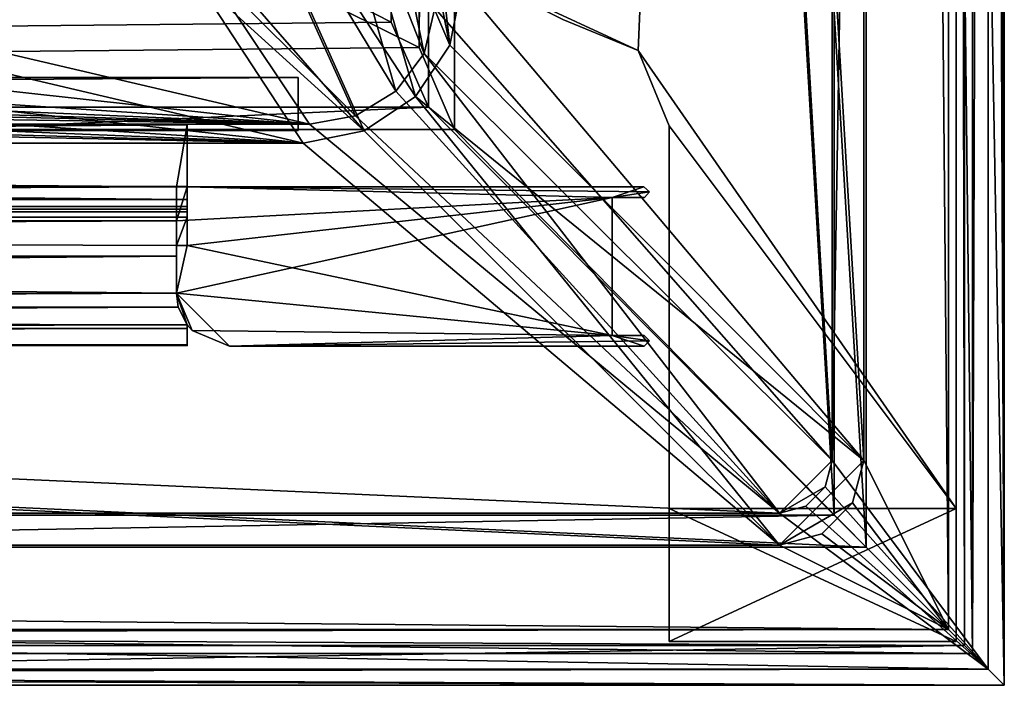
# Model space of a CAD drawing. Header units: metres. Extents: x -904 to 0, y -908 to 0.
# Tile 41 of 154: x -93 to 0, y -904 to -841. Entities that reach past the tile are written whole.
import ezdxf

# ---------------------------------------------------------------- set-up
doc = ezdxf.new("R2010")
doc.units = ezdxf.units.M

msp = doc.modelspace()

# ---------------------------------------------------------------- linework, layer by layer
at = {"layer": 'None01'}
for points in [[(-76.866982, -851.30072, 2029.104126), (-76.866982, -851.30072, 2023.752563), (-826.860718, -851.30072, 2029.104126)], [(-76.866982, -851.30072, 2023.752563), (-826.860718, -851.30072, 2023.752563), (-826.860718, -851.30072, 2029.104126)], [(-76.866982, -857.100769, 2034.904175), (-76.866982, -851.30072, 2029.104126), (-826.860718, -857.100769, 2034.904175)], [(-76.866982, -851.30072, 2029.104126), (-826.860718, -851.30072, 2029.104126), (-826.860718, -857.100769, 2034.904175)], [(-76.866982, -857.100769, 2051.215088), (-826.860718, -857.100769, 2051.215088), (-76.866982, -851.30072, 2057.015381)], [(-826.860718, -857.100769, 2051.215088), (-826.860718, -851.30072, 2057.015381), (-76.866982, -851.30072, 2057.015381)], [(-76.866982, -851.30072, 2063.059814), (-76.866982, -851.30072, 2057.015381), (-826.860718, -851.30072, 2063.059814)], [(-76.866982, -851.30072, 2057.015381), (-826.860718, -851.30072, 2057.015381), (-826.860718, -851.30072, 2063.059814)], [(-826.860718, -858.307312, 2023.139526), (-826.860718, -851.30072, 2023.752563), (-77.866982, -857.11731, 2023.243652)], [(-826.860718, -851.30072, 2023.752563), (-76.866982, -851.30072, 2023.752563), (-77.866982, -857.11731, 2023.243652)], [(-826.860718, -851.30072, 164.652542), (-826.860718, -851.30072, 170.004181), (-76.866982, -851.30072, 164.652542)], [(-826.860718, -851.30072, 170.004181), (-76.866982, -851.30072, 170.004181), (-76.866982, -851.30072, 164.652542)], [(-826.860718, -851.30072, 170.004181), (-826.860718, -857.100769, 175.804169), (-76.866982, -851.30072, 170.004181)], [(-826.860718, -857.100769, 175.804169), (-76.866982, -857.100769, 175.804169), (-76.866982, -851.30072, 170.004181)], [(-76.866982, -857.100769, 192.115189), (-826.860718, -857.100769, 192.115189), (-76.866982, -851.30072, 197.915314)], [(-826.860718, -857.100769, 192.115189), (-826.860718, -851.30072, 197.915314), (-76.866982, -851.30072, 197.915314)], [(-826.860718, -851.30072, 197.915314), (-826.860718, -851.30072, 203.959717), (-76.866982, -851.30072, 197.915314)], [(-826.860718, -851.30072, 203.959717), (-76.866982, -851.30072, 203.959717), (-76.866982, -851.30072, 197.915314)], [(-76.866982, -851.30072, 203.959717), (-826.860718, -851.30072, 203.959717), (-77.866982, -857.11731, 203.959717)], [(-77.866982, -857.11731, 203.959717), (-826.860718, -851.30072, 203.959717), (-826.860718, -860.329468, 203.959717)], [(-76.866982, -851.30072, 164.652542), (-76.866982, -858.307312, 164.039551), (-826.860718, -851.30072, 164.652542)], [(-76.866982, -858.307312, 164.039551), (-826.860718, -858.307312, 164.039551), (-826.860718, -851.30072, 164.652542)], [(-76.866982, -851.30072, 2063.059814), (-826.860718, -851.30072, 2063.059814), (-76.866982, -857.11731, 2063.059814)], [(-826.860718, -851.30072, 2063.059814), (-826.860718, -860.329468, 2063.059814), (-76.866982, -857.11731, 2063.059814)], [(-77.866982, -857.11731, 2023.243652), (-76.866982, -851.30072, 2023.752563), (-76.866982, -857.11731, 2023.243652)], [(-76.866982, -857.11731, 203.959717), (-76.866982, -851.30072, 203.959717), (-77.866982, -857.11731, 203.959717)], [(-76.866982, -858.307312, 164.039551), (-76.866982, -851.30072, 164.652542), (-76.866982, -857.11731, 164.346085)], [(-76.866982, -851.30072, 164.652542), (-76.866982, -851.30072, 170.004181), (-76.866982, -857.11731, 164.346085)], [(-76.866982, -857.11731, 164.346085), (-76.866982, -851.30072, 170.004181), (-76.866982, -857.100769, 175.804169)], [(-76.866982, -857.100769, 192.115189), (-76.866982, -851.30072, 197.915314), (-76.866982, -857.11731, 203.959717)], [(-76.866982, -851.30072, 197.915314), (-76.866982, -851.30072, 203.959717), (-76.866982, -857.11731, 203.959717)], [(-76.866982, -851.30072, 2057.015381), (-76.866982, -851.30072, 2063.059814), (-76.866982, -857.100769, 2051.215088)], [(-76.866982, -851.30072, 2063.059814), (-76.866982, -857.11731, 2063.059814), (-76.866982, -857.100769, 2051.215088)], [(-76.866982, -851.30072, 2023.752563), (-76.866982, -851.30072, 2029.104126), (-76.866982, -857.11731, 2023.243652)], [(-76.866982, -851.30072, 2029.104126), (-76.866982, -857.100769, 2034.904175), (-76.866982, -857.11731, 2023.243652)], [(-76.866982, -857.100769, 2051.215088), (-76.866982, -857.100769, 2034.904175), (-826.860718, -857.100769, 2051.215088)], [(-76.866982, -857.100769, 2034.904175), (-826.860718, -857.100769, 2034.904175), (-826.860718, -857.100769, 2051.215088)], [(-826.860718, -857.100769, 175.804169), (-826.860718, -857.100769, 192.115189), (-76.866982, -857.100769, 175.804169)], [(-826.860718, -857.100769, 192.115189), (-76.866982, -857.100769, 192.115189), (-76.866982, -857.100769, 175.804169)], [(-77.866982, -857.11731, 2023.243652), (-77.866982, -858.307312, 2023.139526), (-826.860718, -858.307312, 2023.139526)], [(-826.860718, -860.329468, 203.959717), (-77.866982, -860.329468, 203.959717), (-77.866982, -857.11731, 203.959717)], [(-76.866982, -857.11731, 2063.059814), (-826.860718, -860.329468, 2063.059814), (-77.866982, -860.329468, 2063.059814)], [(-77.866982, -857.11731, 2023.243652), (-77.866982, -857.11731, 203.959717), (-77.866982, -858.307312, 2023.139526)], [(-77.866982, -857.11731, 203.959717), (-77.866982, -858.974426, 2022.797363), (-77.866982, -858.307312, 2023.139526)], [(-77.866982, -860.329468, 203.959717), (-77.866982, -859.460999, 2021.63208), (-77.866982, -857.11731, 203.959717)], [(-77.866982, -859.460999, 2021.63208), (-77.866982, -859.218689, 2022.088501), (-77.866982, -857.11731, 203.959717)], [(-77.866982, -857.11731, 203.959717), (-77.866982, -859.218689, 2022.088501), (-77.866982, -858.974426, 2022.797363)], [(-36.866978, -858.11731, 2063.059814), (-76.866982, -857.11731, 2063.059814), (-77.866982, -860.329468, 2063.059814)], [(-77.866982, -857.11731, 203.959717), (-77.866982, -857.11731, 2023.243652), (-76.866982, -857.11731, 203.959717)], [(-77.866982, -857.11731, 2023.243652), (-76.866982, -857.11731, 2023.243652), (-76.866982, -857.11731, 203.959717)], [(-76.866982, -857.100769, 175.804169), (-76.866982, -857.100769, 192.115189), (-76.866982, -857.11731, 164.346085)], [(-76.866982, -857.100769, 192.115189), (-76.866982, -857.11731, 203.959717), (-76.866982, -857.11731, 164.346085)], [(-76.866982, -857.100769, 2051.215088), (-76.866982, -857.11731, 2063.059814), (-76.866982, -857.11731, 2023.243652)], [(-76.866982, -857.11731, 2023.243652), (-76.866982, -857.100769, 2034.904175), (-76.866982, -857.100769, 2051.215088)], [(-76.866982, -857.11731, 164.346085), (-76.866982, -862.629639, 164.346085), (-76.866982, -858.307312, 164.039551)], [(-33.369862, -857.593872, 2063.059814), (-76.866982, -857.11731, 2063.059814), (-36.866978, -858.11731, 2063.059814)], [(-33.369862, -857.593872, 2063.059814), (-33.898907, -857.118408, 2063.059814), (-76.866982, -857.11731, 2063.059814)], [(-76.866982, -857.11731, 2063.059814), (-33.898907, -857.118408, 2063.059814), (-76.866982, -857.11731, 2023.243652)], [(-33.898907, -857.118408, 2063.059814), (-33.898907, -857.118408, 164.346085), (-76.866982, -857.11731, 2023.243652)], [(-76.866982, -857.11731, 2023.243652), (-33.898907, -857.118408, 164.346085), (-76.866982, -857.11731, 203.959717)], [(-33.898907, -857.118408, 164.346085), (-76.866982, -857.11731, 164.346085), (-76.866982, -857.11731, 203.959717)], [(-76.866982, -862.629639, 164.346085), (-76.866982, -857.11731, 164.346085), (-36.866978, -858.11731, 164.346085)], [(-76.866982, -857.11731, 164.346085), (-33.898907, -857.118408, 164.346085), (-36.866978, -858.11731, 164.346085)], [(-36.866978, -858.11731, 164.346085), (-33.898907, -857.118408, 164.346085), (-33.369862, -857.593872, 164.346085)], [(-33.369862, -857.593872, 164.346085), (-33.898907, -857.118408, 164.346085), (-33.369862, -857.593872, 2063.059814)], [(-33.898907, -857.118408, 164.346085), (-33.898907, -857.118408, 2063.059814), (-33.369862, -857.593872, 2063.059814)], [(-77.866982, -858.307312, 2023.139526), (-77.866982, -858.974426, 2022.797363), (-826.860718, -858.307312, 2023.139526)], [(-77.866982, -858.974426, 2022.797363), (-826.860718, -858.974426, 2022.797363), (-826.860718, -858.307312, 2023.139526)], [(-76.866982, -858.307312, 164.039551), (-76.866982, -858.974426, 163.697372), (-826.860718, -858.307312, 164.039551)], [(-76.866982, -858.974426, 163.697372), (-826.860718, -858.974426, 163.697372), (-826.860718, -858.307312, 164.039551)], [(-77.866982, -860.329468, 2063.059814), (-77.866982, -867.11731, 2063.059814), (-36.866978, -858.11731, 2063.059814)], [(-77.866982, -867.11731, 2063.059814), (-36.866978, -871.11731, 2063.059814), (-36.866978, -858.11731, 2063.059814)], [(-36.866978, -858.11731, 164.346085), (-36.866978, -871.11731, 164.346085), (-76.866982, -862.629639, 164.346085)], [(-76.866982, -862.629639, 164.346085), (-76.866982, -858.974426, 163.697372), (-76.866982, -858.307312, 164.039551)], [(-33.827221, -858.11731, 2063.059814), (-33.369862, -857.593872, 2063.059814), (-36.866978, -858.11731, 2063.059814)], [(-33.369862, -857.593872, 164.346085), (-33.827221, -858.11731, 164.346085), (-36.866978, -858.11731, 164.346085)], [(-36.866978, -871.11731, 2063.059814), (-36.866978, -871.11731, 164.346085), (-36.866978, -858.11731, 2063.059814)], [(-36.866978, -871.11731, 164.346085), (-36.866978, -858.11731, 164.346085), (-36.866978, -858.11731, 2063.059814)], [(-36.866978, -858.11731, 164.346085), (-33.827221, -858.11731, 164.346085), (-36.866978, -858.11731, 2063.059814)], [(-33.827221, -858.11731, 164.346085), (-33.827221, -858.11731, 2063.059814), (-36.866978, -858.11731, 2063.059814)], [(-33.827221, -858.11731, 164.346085), (-33.369862, -857.593872, 164.346085), (-33.827221, -858.11731, 2063.059814)], [(-33.369862, -857.593872, 164.346085), (-33.369862, -857.593872, 2063.059814), (-33.827221, -858.11731, 2063.059814)], [(-77.866982, -858.974426, 2022.797363), (-77.866982, -859.218689, 2022.088501), (-826.860718, -858.974426, 2022.797363)], [(-77.866982, -859.218689, 2022.088501), (-826.860718, -859.218689, 2022.088501), (-826.860718, -858.974426, 2022.797363)], [(-76.866982, -858.974426, 163.697372), (-76.866982, -859.218689, 162.988464), (-826.860718, -858.974426, 163.697372)], [(-76.866982, -859.218689, 162.988464), (-826.860718, -859.218689, 162.988464), (-826.860718, -858.974426, 163.697372)], [(-77.866982, -859.218689, 2022.088501), (-77.866982, -859.460999, 2021.63208), (-826.860718, -859.218689, 2022.088501)], [(-77.866982, -859.460999, 2021.63208), (-826.860718, -859.460999, 2021.63208), (-826.860718, -859.218689, 2022.088501)], [(-76.866982, -859.218689, 162.988464), (-76.866982, -859.460999, 162.532104), (-826.860718, -859.218689, 162.988464)], [(-76.866982, -859.460999, 162.532104), (-826.860718, -859.460999, 162.532104), (-826.860718, -859.218689, 162.988464)], [(-76.866982, -862.629639, 164.346085), (-76.866982, -859.977722, 162.531128), (-76.866982, -858.974426, 163.697372)], [(-76.866982, -859.977722, 162.531128), (-76.866982, -859.218689, 162.988464), (-76.866982, -858.974426, 163.697372)], [(-76.866982, -859.977722, 162.531128), (-76.866982, -859.460999, 162.532104), (-76.866982, -859.218689, 162.988464)], [(-77.866982, -859.460999, 2021.63208), (-77.866982, -859.977722, 2021.631104), (-826.860718, -859.460999, 2021.63208)], [(-77.866982, -859.977722, 2021.631104), (-826.860718, -859.977722, 2021.631104), (-826.860718, -859.460999, 2021.63208)], [(-76.866982, -859.460999, 162.532104), (-76.866982, -859.977722, 162.531128), (-826.860718, -859.460999, 162.532104)], [(-76.866982, -859.977722, 162.531128), (-826.860718, -859.977722, 162.531128), (-826.860718, -859.460999, 162.532104)], [(-77.866982, -859.977722, 2021.631104), (-77.866982, -867.11731, 2028.040894), (-826.860718, -859.977722, 2021.631104)], [(-77.866982, -867.11731, 2028.040894), (-826.860718, -868.422424, 2029.975464), (-826.860718, -859.977722, 2021.631104)], [(-826.860718, -868.421997, 170.874802), (-826.860718, -859.977722, 162.531128), (-77.866982, -867.11731, 168.940903)], [(-826.860718, -859.977722, 162.531128), (-77.866982, -862.629639, 164.346085), (-77.866982, -867.11731, 168.940903)], [(-826.860718, -859.977722, 162.531128), (-76.866982, -859.977722, 162.531128), (-77.866982, -862.629639, 164.346085)], [(-77.866982, -859.977722, 2021.631104), (-77.866982, -859.460999, 2021.63208), (-77.866982, -860.329468, 203.959717)], [(-77.866982, -867.11731, 2028.040894), (-77.866982, -859.977722, 2021.631104), (-77.866982, -863.636658, 202.709717)], [(-77.866982, -863.636658, 202.709717), (-77.866982, -859.977722, 2021.631104), (-77.866982, -860.329468, 203.959717)], [(-76.866982, -859.977722, 162.531128), (-76.866982, -862.629639, 164.346085), (-77.866982, -862.629639, 164.346085)], [(-77.866982, -863.636658, 2061.809814), (-77.866982, -860.329468, 2063.059814), (-826.860718, -863.636658, 2061.809814)], [(-77.866982, -860.329468, 2063.059814), (-826.860718, -860.329468, 2063.059814), (-826.860718, -863.636658, 2061.809814)], [(-826.860718, -860.329468, 203.959717), (-826.860718, -863.636658, 202.709717), (-77.866982, -860.329468, 203.959717)], [(-826.860718, -863.636658, 202.709717), (-77.866982, -863.636658, 202.709717), (-77.866982, -860.329468, 203.959717)], [(-77.866982, -860.329468, 2063.059814), (-77.866982, -863.636658, 2061.809814), (-77.866982, -867.11731, 2063.059814)], [(-77.866982, -867.11731, 164.346085), (-77.866982, -867.11731, 168.940903), (-77.866982, -862.629639, 164.346085)], [(-36.866978, -871.11731, 164.346085), (-77.866982, -867.11731, 164.346085), (-76.866982, -862.629639, 164.346085)], [(-76.866982, -862.629639, 164.346085), (-77.866982, -867.11731, 164.346085), (-77.866982, -862.629639, 164.346085)], [(-77.866982, -867.11731, 2058.077881), (-77.866982, -863.636658, 2061.809814), (-826.860718, -870.434082, 2052.080566)], [(-77.866982, -863.636658, 2061.809814), (-826.860718, -863.636658, 2061.809814), (-826.860718, -870.434082, 2052.080566)], [(-826.860718, -863.636658, 202.709717), (-826.860718, -870.434143, 192.980438), (-77.866982, -863.636658, 202.709717)], [(-826.860718, -870.434143, 192.980438), (-77.866982, -867.11731, 198.978012), (-77.866982, -863.636658, 202.709717)], [(-77.866982, -867.11731, 198.978012), (-77.866982, -867.11731, 2028.040894), (-77.866982, -863.636658, 202.709717)], [(-77.866982, -863.636658, 2061.809814), (-77.866982, -867.11731, 2058.077881), (-77.866982, -867.11731, 2063.059814)], [(-77.866982, -867.11731, 2028.040894), (-77.70224, -868.425537, 2029.980591), (-826.860718, -868.422424, 2029.975464)], [(-826.860718, -870.434082, 2052.080566), (-76.866982, -870.106201, 2052.895996), (-77.866982, -867.11731, 2058.077881)], [(-77.866982, -867.11731, 198.978012), (-826.860718, -870.434143, 192.980438), (-76.866982, -870.106201, 193.796127)], [(-826.860718, -868.421997, 170.874802), (-77.866982, -867.11731, 168.940903), (-76.866982, -870.106201, 174.182953)], [(-77.866982, -867.11731, 2058.077881), (-76.866982, -870.106201, 2052.895996), (-77.866982, -867.11731, 2063.059814)], [(-76.866982, -870.106201, 2052.895996), (-76.395859, -870.646729, 2063.059814), (-77.866982, -867.11731, 2063.059814)], [(-76.395859, -870.646729, 164.346085), (-76.866982, -870.106201, 174.182953), (-77.866982, -867.11731, 164.346085)], [(-76.866982, -870.106201, 174.182953), (-77.866982, -867.11731, 168.940903), (-77.866982, -867.11731, 164.346085)], [(-77.70224, -868.425537, 2029.980591), (-77.866982, -867.11731, 198.978012), (-76.866982, -870.106201, 193.796127)], [(-77.70224, -868.425537, 2029.980591), (-77.866982, -867.11731, 2028.040894), (-77.866982, -867.11731, 198.978012)], [(-77.866982, -867.11731, 2063.059814), (-76.395859, -870.646729, 2063.059814), (-36.866978, -871.11731, 2063.059814)], [(-76.395859, -870.646729, 164.346085), (-77.866982, -867.11731, 164.346085), (-72.866982, -872.11731, 164.346085)], [(-77.866982, -867.11731, 164.346085), (-36.866978, -871.11731, 164.346085), (-72.866982, -872.11731, 164.346085)], [(-826.860718, -871.968506, 181.696777), (-826.860718, -868.421997, 170.874802), (-76.866982, -870.106201, 174.182953)], [(-77.70224, -868.425537, 2029.980591), (-826.860718, -871.968567, 2040.797241), (-826.860718, -868.422424, 2029.975464)], [(-77.70224, -868.425537, 2029.980591), (-76.866982, -870.106201, 2033.282959), (-826.860718, -871.968567, 2040.797241)], [(-76.866982, -870.106201, 2033.282959), (-77.70224, -868.425537, 2029.980591), (-76.866982, -870.106201, 193.796127)], [(-76.866982, -870.106201, 2033.282959), (-76.866982, -871.968506, 2040.796753), (-826.860718, -871.968567, 2040.797241)], [(-76.866982, -870.434143, 2052.080322), (-76.866982, -870.106201, 2052.895996), (-826.860718, -870.434082, 2052.080566)], [(-826.860718, -870.434143, 192.980438), (-826.860718, -871.968506, 181.696777), (-76.866982, -870.106201, 193.796127)], [(-76.866982, -870.106201, 193.796127), (-826.860718, -871.968506, 181.696777), (-76.866982, -872.073914, 183.966034)], [(-826.860718, -871.968506, 181.696777), (-76.866982, -870.106201, 174.182953), (-76.866982, -872.073914, 183.966034)], [(-826.860718, -871.968567, 2040.797241), (-76.866982, -870.434143, 2052.080322), (-826.860718, -870.434082, 2052.080566)], [(-826.860718, -871.968567, 2040.797241), (-76.866982, -871.968506, 2040.796753), (-76.866982, -870.434143, 2052.080322)], [(-76.866982, -870.106201, 174.182953), (-76.866982, -870.106201, 193.796127), (-76.866982, -872.073914, 183.966034)], [(-76.866982, -870.106201, 2052.895996), (-76.866982, -870.434143, 2052.080322), (-76.866982, -870.106201, 2033.282959)], [(-76.866982, -870.434143, 2052.080322), (-76.866982, -871.968506, 2040.796753), (-76.866982, -870.106201, 2033.282959)], [(-76.866982, -870.106201, 2052.895996), (-76.866982, -870.106201, 2033.282959), (-76.395859, -870.646729, 2063.059814)], [(-76.866982, -870.106201, 2033.282959), (-76.866982, -870.106201, 193.796127), (-76.395859, -870.646729, 2063.059814)], [(-76.395859, -870.646729, 2063.059814), (-76.866982, -870.106201, 193.796127), (-76.395859, -870.646729, 164.346085)], [(-76.866982, -870.106201, 193.796127), (-76.866982, -870.106201, 174.182953), (-76.395859, -870.646729, 164.346085)], [(-76.395859, -870.646729, 164.346085), (-72.866982, -872.11731, 164.346085), (-76.395859, -870.646729, 2063.059814)], [(-72.866982, -872.11731, 164.346085), (-72.866982, -872.11731, 2063.059814), (-76.395859, -870.646729, 2063.059814)], [(-76.395859, -870.646729, 2063.059814), (-72.866982, -872.11731, 2063.059814), (-36.866978, -871.11731, 2063.059814)], [(-36.866978, -871.11731, 2063.059814), (-72.866982, -872.11731, 2063.059814), (-33.369225, -871.621277, 2063.059814)], [(-36.866978, -871.11731, 164.346085), (-33.873318, -872.11731, 164.346085), (-72.866982, -872.11731, 164.346085)], [(-33.861721, -871.11731, 2063.059814), (-33.861721, -871.11731, 164.346085), (-36.866978, -871.11731, 2063.059814)], [(-33.861721, -871.11731, 164.346085), (-36.866978, -871.11731, 164.346085), (-36.866978, -871.11731, 2063.059814)], [(-33.369225, -871.621277, 2063.059814), (-33.861721, -871.11731, 2063.059814), (-36.866978, -871.11731, 2063.059814)], [(-33.861721, -871.11731, 164.346085), (-33.369225, -871.621277, 164.346085), (-36.866978, -871.11731, 164.346085)], [(-33.369225, -871.621277, 164.346085), (-33.873318, -872.11731, 164.346085), (-36.866978, -871.11731, 164.346085)], [(-33.861721, -871.11731, 2063.059814), (-33.369225, -871.621277, 2063.059814), (-33.861721, -871.11731, 164.346085)], [(-33.369225, -871.621277, 2063.059814), (-33.369225, -871.621277, 164.346085), (-33.861721, -871.11731, 164.346085)], [(-72.866982, -872.11731, 2063.059814), (-33.873318, -872.11731, 2063.059814), (-33.369225, -871.621277, 2063.059814)], [(-72.866982, -872.11731, 164.346085), (-33.873318, -872.11731, 164.346085), (-72.866982, -872.11731, 2063.059814)], [(-33.873318, -872.11731, 164.346085), (-33.873318, -872.11731, 2063.059814), (-72.866982, -872.11731, 2063.059814)], [(-33.369225, -871.621277, 2063.059814), (-33.873318, -872.11731, 2063.059814), (-33.369225, -871.621277, 164.346085)], [(-33.873318, -872.11731, 2063.059814), (-33.873318, -872.11731, 164.346085), (-33.369225, -871.621277, 164.346085)]]:
    msp.add_3dface(points, dxfattribs=at)
at = {"layer": 'None012'}
for points in [[(-51.518902, -836.377136, 2063.059814), (-34.448139, -844.306091, 2063.059814), (-4.519207, -133.377289, 2063.059814)], [(-34.448139, -844.306091, 163.059708), (-51.518902, -836.377136, 163.059708), (-4.519207, -133.377289, 163.059708)], [(-4.519207, -133.377289, 2063.059814), (-34.448139, -844.306091, 2063.059814), (-4.519207, -887.377258, 2063.059814)], [(-4.519207, -887.377258, 163.059708), (-34.448139, -844.306091, 163.059708), (-4.519207, -133.377289, 163.059708)], [(-4.519207, -887.377258, 163.059708), (-4.519207, -133.377289, 163.059708), (-4.519207, -887.377258, 173.920044)], [(-4.519207, -133.377289, 163.059708), (-4.519207, -133.377289, 2063.059814), (-4.519207, -887.377258, 173.920044)], [(-4.519207, -887.377258, 173.920044), (-4.519207, -133.377289, 2063.059814), (-4.519207, -887.377258, 2051.920166)], [(-4.519207, -133.377289, 2063.059814), (-4.519207, -887.377258, 2063.059814), (-4.519207, -887.377258, 2051.920166)], [(-51.518902, -836.377136, 2063.059814), (-41.519207, -841.377136, 2063.059814), (-34.448139, -844.306091, 2063.059814)], [(-34.448139, -844.306091, 163.059708), (-41.519207, -841.377136, 163.059708), (-51.518902, -836.377136, 163.059708)], [(-41.519207, -841.377136, 2063.059814), (-41.519207, -841.377136, 163.059708), (-34.448139, -844.306091, 2063.059814)], [(-41.519207, -841.377136, 163.059708), (-34.448139, -844.306091, 163.059708), (-34.448139, -844.306091, 2063.059814)], [(-34.448139, -844.306091, 2063.059814), (-31.519207, -851.377136, 2063.059814), (-4.519207, -887.377258, 2063.059814)], [(-31.519207, -851.377136, 163.059708), (-34.448139, -844.306091, 163.059708), (-4.519207, -887.377258, 163.059708)], [(-34.448139, -844.306091, 2063.059814), (-34.448139, -844.306091, 163.059708), (-31.519207, -851.377136, 2063.059814)], [(-34.448139, -844.306091, 163.059708), (-31.519207, -851.377136, 163.059708), (-31.519207, -851.377136, 2063.059814)], [(-4.519207, -887.377258, 2063.059814), (-31.519207, -851.377136, 2063.059814), (-31.519207, -887.377258, 2063.059814)], [(-31.519207, -887.377258, 163.059708), (-31.519207, -851.377136, 163.059708), (-4.519207, -887.377258, 163.059708)], [(-31.519207, -887.377258, 2063.059814), (-31.519207, -851.377136, 2063.059814), (-31.519207, -887.377258, 2051.920166)], [(-31.519207, -851.377136, 2063.059814), (-31.519207, -851.377136, 163.059708), (-31.519207, -887.377258, 2051.920166)], [(-31.519207, -887.377258, 2051.920166), (-31.519207, -851.377136, 163.059708), (-31.519207, -887.377258, 173.920044)], [(-31.519207, -851.377136, 163.059708), (-31.519207, -887.377258, 163.059708), (-31.519207, -887.377258, 173.920044)], [(-4.519207, -887.377258, 2051.920166), (-4.519207, -887.377258, 2063.059814), (-31.519207, -887.377258, 2051.920166)], [(-4.519207, -887.377258, 2063.059814), (-31.519207, -887.377258, 2063.059814), (-31.519207, -887.377258, 2051.920166)], [(-31.519207, -887.377258, 173.920044), (-31.519207, -887.377258, 163.059708), (-4.519207, -887.377258, 173.920044)], [(-31.519207, -887.377258, 163.059708), (-4.519207, -887.377258, 163.059708), (-4.519207, -887.377258, 173.920044)], [(-31.519207, -887.377258, 2051.920166), (-31.519207, -899.877258, 2051.920166), (-4.519207, -887.377258, 2051.920166)], [(-31.519207, -899.877258, 2051.920166), (-4.519207, -899.877258, 2051.920166), (-4.519207, -887.377258, 2051.920166)], [(-4.519207, -887.377258, 173.920044), (-4.519207, -899.877258, 173.920044), (-31.519207, -887.377258, 173.920044)], [(-4.519207, -899.877258, 173.920044), (-31.519207, -899.877258, 173.920044), (-31.519207, -887.377258, 173.920044)], [(-31.519207, -887.377258, 173.920044), (-31.519207, -899.877258, 173.920044), (-31.519207, -887.377258, 2051.920166)], [(-31.519207, -899.877258, 173.920044), (-31.519207, -899.877258, 2051.920166), (-31.519207, -887.377258, 2051.920166)], [(-4.519207, -887.377258, 2051.920166), (-4.519207, -899.877258, 2051.920166), (-4.519207, -887.377258, 173.920044)], [(-4.519207, -899.877258, 2051.920166), (-4.519207, -899.877258, 173.920044), (-4.519207, -887.377258, 173.920044)], [(-4.519207, -899.877258, 173.920044), (-4.519207, -899.877258, 2051.920166), (-31.519207, -899.877258, 173.920044)], [(-4.519207, -899.877258, 2051.920166), (-31.519207, -899.877258, 2051.920166), (-31.519207, -899.877258, 173.920044)]]:
    msp.add_3dface(points, dxfattribs=at)
at = {"layer": 'None0123'}
for points in [[(-797.406494, -846.830994, 214.358002), (-66.406494, -846.830994, 214.358002), (-797.406494, -851.830994, 214.358002)], [(-66.406494, -846.830994, 214.358002), (-66.406494, -851.830994, 214.358002), (-797.406494, -851.830994, 214.358002)], [(-66.406494, -851.830994, 2014.358032), (-66.406494, -846.830994, 2014.358032), (-797.406494, -851.830994, 2014.358032)], [(-66.406494, -846.830994, 2014.358032), (-797.406494, -846.830994, 2014.358032), (-797.406494, -851.830994, 2014.358032)], [(-66.406494, -846.830994, 2014.358032), (-66.406494, -846.830994, 214.358002), (-797.406494, -846.830994, 2014.358032)], [(-66.406494, -846.830994, 214.358002), (-797.406494, -846.830994, 214.358002), (-797.406494, -846.830994, 2014.358032)], [(-66.406494, -846.830994, 214.358002), (-66.406494, -846.830994, 2014.358032), (-66.406494, -851.830994, 214.358002)], [(-66.406494, -846.830994, 2014.358032), (-66.406494, -851.830994, 2014.358032), (-66.406494, -851.830994, 214.358002)], [(-797.406494, -851.830994, 2014.358032), (-797.406494, -851.830994, 214.358002), (-66.406494, -851.830994, 2014.358032)], [(-797.406494, -851.830994, 214.358002), (-66.406494, -851.830994, 214.358002), (-66.406494, -851.830994, 2014.358032)]]:
    msp.add_3dface(points, dxfattribs=at)
at = {"layer": 'None012346'}
for points in [[(0, -904.007874), (-3.735142, -3.735142), (0, 0)], [(0, 0), (-1.527202, -1.527202, 175), (0, -904.007874)], [(-16.196362, -21.156561, 175), (-16.196362, -882.851318, 175), (-1.527202, -1.527202, 175)], [(-1.527202, -1.527202, 175), (-16.196362, -882.851318, 175), (-1.527202, -902.480652, 175)], [(-1.527202, -1.527202, 175), (-1.527202, -902.480652, 175), (0, -904.007874)], [(-3.735142, -3.735142), (-3.735142, -900.272766), (-5.236164, -5.236164, 172)], [(-3.735142, -900.272766), (-3.735142, -3.735142), (0, -904.007874)], [(-5.236164, -898.771729, 172), (-13.196362, -21.156561, 172), (-5.236164, -5.236164, 172)], [(-3.735142, -900.272766), (-5.236164, -898.771729, 172), (-5.236164, -5.236164, 172)], [(-16.196362, -882.851318, 163.059708), (-16.196362, -21.156561, 163.059708), (-53.480907, -243.617432, 163.059708)], [(-13.196362, -882.851318, 160.059708), (-51.007534, -245.042999, 160.059708), (-13.196362, -21.156561, 160.059708)], [(-16.196362, -882.851318, 175), (-16.196362, -21.156561, 175), (-16.196362, -882.851318, 163.059708)], [(-16.196362, -21.156561, 175), (-16.196362, -21.156561, 163.059708), (-16.196362, -882.851318, 163.059708)], [(-13.196362, -882.851318, 172), (-13.196362, -21.156561, 172), (-5.236164, -898.771729, 172)], [(-13.196362, -882.851318, 160.059708), (-13.196362, -21.156561, 160.059708), (-13.196362, -882.851318, 172)], [(-13.196362, -21.156561, 160.059708), (-13.196362, -21.156561, 172), (-13.196362, -882.851318, 172)], [(-53.546944, -840.303711, 163.059692), (-16.196362, -882.851318, 163.059708), (-53.480907, -243.617432, 163.059708)], [(-51.007534, -838.075195, 160.059708), (-51.007534, -245.042999, 160.059708), (-13.196362, -882.851318, 160.059708)], [(-66.410751, -810.490112, 104.257835), (-61.117683, -800.039001, 104.531509), (-52.143661, -843.786926, 160.059708)], [(-52.143661, -843.786926, 160.059708), (-61.117683, -800.039001, 104.531509), (-55.630768, -813.215881, 132.448563)], [(-63.541237, -800.866882, 107.510857), (-68.154854, -809.929016, 107.27356), (-54.576912, -844.59375, 163.059708)], [(-63.541237, -800.866882, 107.510857), (-54.576912, -844.59375, 163.059708), (-53.546944, -840.303711, 163.059692)], [(-68.154854, -809.929016, 107.27356), (-76.186203, -816.771423, 107.094383), (-57.23999, -848.122864, 163.059708)], [(-68.154854, -809.929016, 107.27356), (-57.23999, -848.122864, 163.059708), (-54.576912, -844.59375, 163.059708)], [(-75.319344, -818.10022, 104.058556), (-66.410751, -810.490112, 104.257835), (-55.379078, -848.629028, 160.059708)], [(-55.379078, -848.629028, 160.059708), (-66.410751, -810.490112, 104.257835), (-52.143661, -843.786926, 160.059708)], [(-55.630768, -813.215881, 132.448563), (-51.007534, -838.075195, 160.059708), (-52.143661, -843.786926, 160.059708)], [(-76.186203, -816.771423, 107.094383), (-61.011421, -850.434814, 163.059708), (-57.23999, -848.122864, 163.059708)], [(-75.63961, -835.826477, 135.425903), (-61.011421, -850.434814, 163.059708), (-76.186203, -816.771423, 107.094383)], [(-60.221214, -851.864441, 160.059708), (-86.471901, -821.695618, 103.964409), (-75.319344, -818.10022, 104.058556)], [(-60.221214, -851.864441, 160.059708), (-75.319344, -818.10022, 104.058556), (-55.379078, -848.629028, 160.059708)], [(-76.202408, -837.348083, 132.012054), (-86.471901, -821.695618, 103.964409), (-60.221214, -851.864441, 160.059708)], [(-75.63961, -835.826477, 135.425903), (-122.01403, -837.973328, 135.176483), (-65.361061, -851.239258, 163.059708)], [(-75.63961, -835.826477, 135.425903), (-65.361061, -851.239258, 163.059708), (-61.011421, -850.434814, 163.059708)], [(-122.01403, -837.973328, 135.176483), (-168.407715, -839.840149, 134.948425), (-65.361061, -851.239258, 163.059708)], [(-76.202408, -837.348083, 132.012054), (-65.932907, -853.000549, 160.059708), (-122.405373, -839.759216, 131.948914)], [(-65.932907, -853.000549, 160.059708), (-76.202408, -837.348083, 132.012054), (-60.221214, -851.864441, 160.059708)], [(-52.143661, -843.786926, 160.059708), (-51.007534, -838.075195, 160.059708), (-13.196362, -882.851318, 160.059708)], [(-65.361061, -851.239258, 163.059708), (-168.407715, -839.840149, 134.948425), (-214.820953, -841.424377, 134.742767)], [(-65.932907, -853.000549, 160.059708), (-168.637634, -841.847717, 131.894226), (-122.405373, -839.759216, 131.948914)], [(-16.196362, -882.851318, 163.059708), (-53.546944, -840.303711, 163.059692), (-54.576912, -844.59375, 163.059708)], [(-214.820953, -841.424377, 134.742767), (-261.251007, -842.718262, 134.566696), (-65.361061, -851.239258, 163.059708)], [(-168.637634, -841.847717, 131.894226), (-65.932907, -853.000549, 160.059708), (-214.894165, -843.611816, 131.848038)], [(-261.251007, -842.718262, 134.566696), (-307.693909, -843.71405, 134.427994), (-65.361061, -851.239258, 163.059708)], [(-65.932907, -853.000549, 160.059708), (-261.172211, -845.048035, 131.810425), (-214.894165, -843.611816, 131.848038)], [(-65.361061, -851.239258, 163.059708), (-539.984131, -844.280945, 134.349228), (-839.225647, -851.240662, 163.059708)], [(-354.14621, -844.412048, 134.329071), (-539.984131, -844.280945, 134.349228), (-65.361061, -851.239258, 163.059708)], [(-307.693909, -843.71405, 134.427994), (-354.14621, -844.412048, 134.329071), (-65.361061, -851.239258, 163.059708)], [(-13.196362, -882.851318, 160.059708), (-55.379078, -848.629028, 160.059708), (-52.143661, -843.786926, 160.059708)], [(-65.932907, -853.000549, 160.059708), (-307.470459, -846.153625, 131.781479), (-261.172211, -845.048035, 131.810425)], [(-54.576912, -844.59375, 163.059708), (-57.23999, -848.122864, 163.059708), (-21.156563, -887.811523, 163.059708)], [(-21.156563, -887.811523, 163.059708), (-16.196362, -882.851318, 163.059708), (-54.576912, -844.59375, 163.059708)], [(-353.788147, -846.927795, 131.7612), (-307.470459, -846.153625, 131.781479), (-65.932907, -853.000549, 160.059708)], [(-838.072021, -853.000549, 160.059708), (-353.788147, -846.927795, 131.7612), (-65.932907, -853.000549, 160.059708)], [(-57.23999, -848.122864, 163.059708), (-61.011421, -850.434814, 163.059708), (-21.156563, -887.811523, 163.059708)], [(-60.221214, -851.864441, 160.059708), (-55.379078, -848.629028, 160.059708), (-21.156563, -890.811523, 160.059708)], [(-21.156563, -890.811523, 160.059708), (-55.379078, -848.629028, 160.059708), (-13.196362, -882.851318, 160.059708)], [(-21.156563, -887.811523, 163.059708), (-61.011421, -850.434814, 163.059708), (-65.361061, -851.239258, 163.059708)], [(-882.848145, -887.811401, 163.059708), (-21.156563, -887.811523, 163.059708), (-839.225647, -851.240662, 163.059708)], [(-839.225647, -851.240662, 163.059708), (-21.156563, -887.811523, 163.059708), (-65.361061, -851.239258, 163.059708)], [(-21.156563, -890.811523, 160.059708), (-65.932907, -853.000549, 160.059708), (-60.221214, -851.864441, 160.059708)], [(-882.848145, -890.811401, 160.059708), (-838.072021, -853.000549, 160.059708), (-21.156563, -890.811523, 160.059708)], [(-838.072021, -853.000549, 160.059708), (-65.932907, -853.000549, 160.059708), (-21.156563, -890.811523, 160.059708)], [(-14.262827, -886.831421, 160.059708), (-21.156563, -890.811523, 160.059708), (-13.196362, -882.851318, 160.059708)], [(-16.860903, -885.331421, 163.059708), (-16.196362, -882.851318, 163.059708), (-21.156563, -887.811523, 163.059708)], [(-16.196362, -882.851318, 175), (-16.196362, -882.851318, 163.059708), (-16.860903, -885.331421, 175)], [(-16.196362, -882.851318, 163.059708), (-16.860903, -885.331421, 163.059708), (-16.860903, -885.331421, 175)], [(-16.196362, -882.851318, 175), (-16.860903, -885.331421, 175), (-1.527202, -902.480652, 175)], [(-14.262827, -886.831421, 172), (-13.196362, -882.851318, 172), (-5.236164, -898.771729, 172)], [(-13.196362, -882.851318, 160.059708), (-13.196362, -882.851318, 172), (-14.262827, -886.831421, 160.059708)], [(-13.196362, -882.851318, 172), (-14.262827, -886.831421, 172), (-14.262827, -886.831421, 160.059708)], [(-18.676462, -887.146973, 163.059708), (-16.860903, -885.331421, 163.059708), (-21.156563, -887.811523, 163.059708)], [(-18.676462, -887.146973, 163.059708), (-18.676462, -887.146973, 175), (-16.860903, -885.331421, 175)], [(-16.860903, -885.331421, 175), (-16.860903, -885.331421, 163.059708), (-18.676462, -887.146973, 163.059708)], [(-1.527202, -902.480652, 175), (-16.860903, -885.331421, 175), (-18.676462, -887.146973, 175)], [(-14.262827, -886.831421, 160.059708), (-17.176462, -889.745056, 160.059708), (-21.156563, -890.811523, 160.059708)], [(-21.156563, -887.811523, 163.059708), (-21.156563, -887.811523, 175), (-18.676462, -887.146973, 163.059708)], [(-21.156563, -887.811523, 175), (-18.676462, -887.146973, 175), (-18.676462, -887.146973, 163.059708)], [(-18.676462, -887.146973, 175), (-21.156563, -887.811523, 175), (-1.527202, -902.480652, 175)], [(-17.176462, -889.745056, 172), (-14.262827, -886.831421, 172), (-5.236164, -898.771729, 172)], [(-17.176462, -889.745056, 160.059708), (-14.262827, -886.831421, 160.059708), (-17.176462, -889.745056, 172)], [(-14.262827, -886.831421, 160.059708), (-14.262827, -886.831421, 172), (-17.176462, -889.745056, 172)], [(-1.527202, -902.480652, 175), (-882.848145, -887.811401, 175), (-902.477478, -902.480652, 175)], [(-882.848145, -887.811401, 175), (-21.156563, -887.811523, 175), (-882.848145, -887.811401, 163.059708)], [(-21.156563, -887.811523, 175), (-21.156563, -887.811523, 163.059708), (-882.848145, -887.811401, 163.059708)], [(-21.156563, -887.811523, 175), (-882.848145, -887.811401, 175), (-1.527202, -902.480652, 175)], [(-5.236164, -898.771729, 172), (-21.156563, -890.811523, 172), (-17.176462, -889.745056, 172)], [(-21.156563, -890.811523, 160.059708), (-17.176462, -889.745056, 160.059708), (-21.156563, -890.811523, 172)], [(-17.176462, -889.745056, 160.059708), (-17.176462, -889.745056, 172), (-21.156563, -890.811523, 172)], [(-898.768494, -898.771729, 172), (-882.848145, -890.811401, 172), (-5.236164, -898.771729, 172)], [(-882.848145, -890.811401, 172), (-21.156563, -890.811523, 172), (-5.236164, -898.771729, 172)], [(-882.848145, -890.811401, 160.059708), (-21.156563, -890.811523, 160.059708), (-882.848145, -890.811401, 172)], [(-21.156563, -890.811523, 160.059708), (-21.156563, -890.811523, 172), (-882.848145, -890.811401, 172)], [(-667.002319, -899.13855, 129.962463), (-898.768494, -898.771729, 172), (-5.236164, -898.771729, 172)], [(-237.002335, -899.13855, 129.962463), (-667.002319, -899.13855, 129.962463), (-5.236164, -898.771729, 172)], [(-237.002335, -899.13855, 129.962463), (-5.236164, -898.771729, 172), (-3.735142, -900.272766)], [(-237.002335, -900.272766), (-237.002335, -899.13855, 129.962463), (-3.735142, -900.272766)], [(-237.002335, -904.007874), (-3.735142, -900.272766), (0, -904.007874)], [(-237.002335, -904.007874), (-237.002335, -900.272766), (-3.735142, -900.272766)], [(-902.477478, -902.480652, 175), (-237.002335, -902.873413, 129.995056), (-1.527202, -902.480652, 175)], [(-237.002335, -902.873413, 129.995056), (0, -904.007874), (-1.527202, -902.480652, 175)], [(-237.002335, -902.873413, 129.995056), (-237.002335, -904.007874), (0, -904.007874)]]:
    msp.add_3dface(points, dxfattribs=at)
at = {"layer": 'None012347'}
for points in [[(-0.00234, -0.003942, 2051), (-0.00234, -904.003967, 2051), (-16.00234, -16.003942, 2051)], [(-3.00234, -3.003942, 2111.02002), (-3.00234, -901.003967, 2111.02002), (-0.00234, -0.003942, 2111.02002)], [(-3.00234, -901.003967, 2111.02002), (-0.00234, -904.003967, 2111.02002), (-0.00234, -0.003942, 2111.02002)], [(-0.00234, -904.003967, 2051), (-0.00234, -0.003942, 2051), (-0.00234, -904.003967, 2111.02002)], [(-0.00234, -0.003942, 2051), (-0.00234, -0.003942, 2111.02002), (-0.00234, -904.003967, 2111.02002)], [(-13.00234, -13.003942, 2053.855957), (-3.00234, -901.003967, 2053.855957), (-3.00234, -3.003942, 2053.855957)], [(-3.00234, -3.003942, 2053.855957), (-3.00234, -901.003967, 2053.855957), (-3.00234, -3.003942, 2111.02002)], [(-3.00234, -901.003967, 2053.855957), (-3.00234, -901.003967, 2111.02002), (-3.00234, -3.003942, 2111.02002)], [(-13.00234, -891.003967, 2065.280029), (-13.00234, -13.003942, 2065.280029), (-51.700359, -244.003937, 2065.280029)], [(-13.00234, -13.003942, 2053.855957), (-13.00234, -891.003967, 2053.855957), (-3.00234, -901.003967, 2053.855957)], [(-13.00234, -13.003942, 2065.280029), (-13.00234, -891.003967, 2065.280029), (-13.00234, -13.003942, 2053.855957)], [(-13.00234, -891.003967, 2065.280029), (-13.00234, -891.003967, 2053.855957), (-13.00234, -13.003942, 2053.855957)], [(-16.00234, -888.003967, 2063.023926), (-54.171215, -244.003937, 2063.023926), (-16.00234, -16.003942, 2063.023926)], [(-0.00234, -904.003967, 2051), (-16.00234, -888.003967, 2051), (-16.00234, -16.003942, 2051)], [(-16.00234, -888.003967, 2063.023926), (-16.00234, -16.003942, 2063.023926), (-16.00234, -888.003967, 2051)], [(-16.00234, -16.003942, 2063.023926), (-16.00234, -16.003942, 2051), (-16.00234, -888.003967, 2051)], [(-57.658901, -244.003937, 2075.415527), (-57.658901, -841.640808, 2075.415527), (-95.010384, -822.552795, 2100.313965)], [(-83.638107, -829.801086, 2096.219727), (-55.043732, -844.028503, 2077.158691), (-55.043732, -244.003937, 2077.158691)], [(-57.658901, -244.003937, 2075.415527), (-54.171215, -244.003937, 2063.023926), (-57.658901, -841.640808, 2075.415527)], [(-54.171215, -244.003937, 2063.023926), (-54.171215, -849.639465, 2063.023926), (-57.658901, -841.640808, 2075.415527)], [(-55.043732, -244.003937, 2077.158691), (-55.043732, -844.028503, 2077.158691), (-51.700359, -244.003937, 2065.280029)], [(-55.043732, -844.028503, 2077.158691), (-51.700359, -851.731201, 2065.280029), (-51.700359, -244.003937, 2065.280029)], [(-54.171215, -849.639465, 2063.023926), (-54.171215, -244.003937, 2063.023926), (-16.00234, -888.003967, 2063.023926)], [(-51.700359, -244.003937, 2065.280029), (-51.700359, -851.731201, 2065.280029), (-13.00234, -891.003967, 2065.280029)], [(-849.833435, -849.639465, 2063.023926), (-95.010384, -822.552795, 2100.313965), (-57.658901, -841.640808, 2075.415527)], [(-55.043732, -844.028503, 2077.158691), (-83.638107, -829.801086, 2096.219727), (-852.304321, -851.731201, 2065.280029)], [(-852.304321, -851.731201, 2065.280029), (-83.638107, -829.801086, 2096.219727), (-849.24353, -844.71228, 2076.154541)], [(-83.638107, -829.801086, 2096.219727), (-842.267029, -830.862915, 2094.904785), (-849.24353, -844.71228, 2076.154541)], [(-54.171215, -849.639465, 2063.023926), (-849.833435, -849.639465, 2063.023926), (-57.658901, -841.640808, 2075.415527)], [(-51.700359, -851.731201, 2065.280029), (-55.043732, -844.028503, 2077.158691), (-852.304321, -851.731201, 2065.280029)], [(-849.833435, -849.639465, 2063.023926), (-54.171215, -849.639465, 2063.023926), (-888.002319, -888.003967, 2063.023926)], [(-888.002319, -888.003967, 2063.023926), (-54.171215, -849.639465, 2063.023926), (-16.00234, -888.003967, 2063.023926)], [(-13.00234, -891.003967, 2065.280029), (-852.304321, -851.731201, 2065.280029), (-891.002319, -891.003967, 2065.280029)], [(-51.700359, -851.731201, 2065.280029), (-852.304321, -851.731201, 2065.280029), (-13.00234, -891.003967, 2065.280029)], [(-904.002319, -904.003967, 2051), (-888.002319, -888.003967, 2051), (-16.00234, -888.003967, 2051)], [(-0.00234, -904.003967, 2051), (-904.002319, -904.003967, 2051), (-16.00234, -888.003967, 2051)], [(-888.002319, -888.003967, 2051), (-888.002319, -888.003967, 2063.023926), (-16.00234, -888.003967, 2051)], [(-888.002319, -888.003967, 2063.023926), (-16.00234, -888.003967, 2063.023926), (-16.00234, -888.003967, 2051)], [(-3.00234, -901.003967, 2053.855957), (-891.002319, -891.003967, 2053.855957), (-901.002319, -901.003967, 2053.855957)], [(-13.00234, -891.003967, 2053.855957), (-891.002319, -891.003967, 2053.855957), (-3.00234, -901.003967, 2053.855957)], [(-13.00234, -891.003967, 2053.855957), (-13.00234, -891.003967, 2065.280029), (-891.002319, -891.003967, 2053.855957)], [(-13.00234, -891.003967, 2065.280029), (-891.002319, -891.003967, 2065.280029), (-891.002319, -891.003967, 2053.855957)], [(-904.002319, -904.003967, 2111.02002), (-0.00234, -904.003967, 2111.02002), (-901.002319, -901.003967, 2111.02002)], [(-0.00234, -904.003967, 2111.02002), (-3.00234, -901.003967, 2111.02002), (-901.002319, -901.003967, 2111.02002)], [(-901.002319, -901.003967, 2053.855957), (-901.002319, -901.003967, 2111.02002), (-3.00234, -901.003967, 2053.855957)], [(-901.002319, -901.003967, 2111.02002), (-3.00234, -901.003967, 2111.02002), (-3.00234, -901.003967, 2053.855957)], [(-0.00234, -904.003967, 2051), (-0.00234, -904.003967, 2111.02002), (-904.002319, -904.003967, 2051)], [(-0.00234, -904.003967, 2111.02002), (-904.002319, -904.003967, 2111.02002), (-904.002319, -904.003967, 2051)]]:
    msp.add_3dface(points, dxfattribs=at)

doc.saveas('drawing.dxf')
